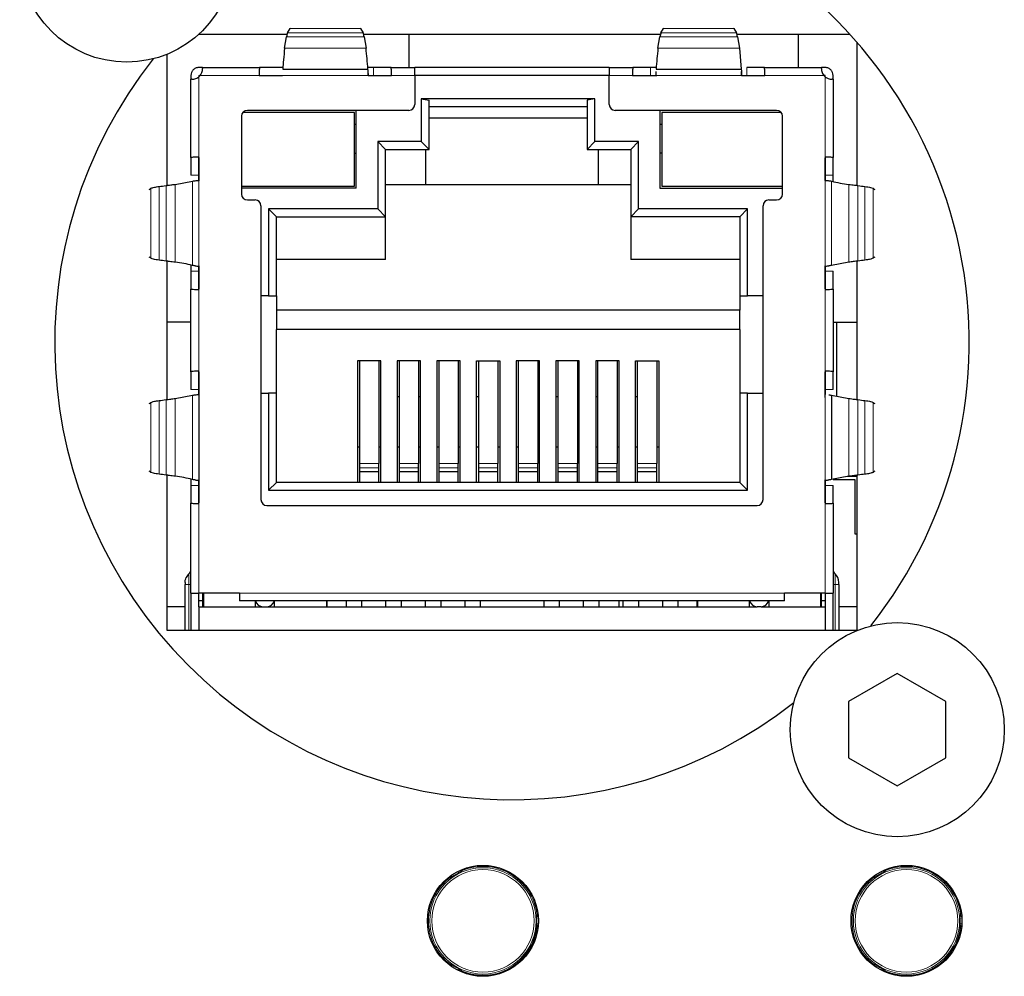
# Model space of a CAD drawing. Header units: millimetres. Extents: x 0 to 1118, y 0 to 864.
# Tile 42 of 117: x 271.61 to 276.67, y 462.13 to 467.04. Entities that reach past the tile are written whole.
import ezdxf

# ---------------------------------------------------------------- set-up
doc = ezdxf.new("R2010")
doc.units = ezdxf.units.MM

msp = doc.modelspace()

# ---------------------------------------------------------------- linework, layer by layer
at = {"color": 7, "linetype": 'Continuous', "lineweight": 25}
for p, q in [((272.9849, 466.9764), (272.9986, 466.9998)), ((272.9986, 466.9998), (273.0009, 467.0013)), ((273.3562, 467.0013), (273.3586, 466.9998)), ((273.3586, 466.9998), (273.3722, 466.9764)), ((274.9036, 466.9764), (274.9173, 466.9998)), ((274.9173, 466.9998), (274.9196, 467.0013)), ((275.2749, 467.0013), (275.2773, 466.9998)), ((275.2773, 466.9998), (275.2909, 466.9764)), ((272.9822, 466.9682), (272.5266, 466.9682)), ((272.9694, 466.8977), (272.9786, 466.9556)), ((274.9009, 466.9682), (273.3749, 466.9682)), ((273.3786, 466.9556), (273.3877, 466.8977)), ((273.6079, 466.9682), (273.6079, 466.7983)), ((274.8881, 466.8977), (274.8973, 466.9556)), ((275.8758, 466.9682), (275.2936, 466.9682)), ((275.2973, 466.9556), (275.3064, 466.8977)), ((275.6079, 466.9682), (275.6079, 466.7983)), ((275.3064, 466.8977), (275.3163, 466.7909)), ((275.9119, 466.1927), (275.9119, 466.9276)), ((272.3639, 466.8663), (272.3639, 466.1927)), ((272.5479, 466.7983), (272.5279, 466.7983)), ((272.5479, 466.7983), (272.5479, 466.7943)), ((272.5479, 466.7983), (272.841, 466.7983)), ((272.9318, 466.7983), (272.841, 466.7983)), ((272.9589, 466.7983), (272.9318, 466.7983)), ((272.9595, 466.7909), (273.3976, 466.7909)), ((273.4254, 466.7983), (273.397, 466.7983)), ((273.5162, 466.7983), (273.4254, 466.7983)), ((273.5162, 466.7983), (273.6379, 466.7983)), ((273.6379, 466.7583), (273.6379, 466.7983)), ((274.6379, 466.7983), (273.6379, 466.7983)), ((274.6379, 466.7983), (274.6379, 466.7583)), ((274.6379, 466.7983), (274.7597, 466.7983)), ((274.8505, 466.7983), (274.7597, 466.7983)), ((274.8788, 466.7983), (274.8505, 466.7983)), ((274.8782, 466.7909), (275.3163, 466.7909)), ((275.4349, 466.7983), (275.3441, 466.7983)), ((275.4349, 466.7983), (275.7279, 466.7983)), ((275.7279, 466.7943), (275.7279, 466.7983)), ((275.7479, 466.7983), (275.7279, 466.7983)), ((272.4879, 466.7583), (272.4879, 466.7383)), ((272.4879, 466.3359), (272.4879, 466.7383)), ((272.4919, 466.7383), (272.4879, 466.7383)), ((272.5279, 466.7583), (272.5279, 466.7514)), ((272.5279, 466.7583), (272.5348, 466.7583)), ((272.8386, 466.7583), (272.9586, 466.7583)), ((272.8386, 466.7583), (272.841, 466.7583)), ((272.8416, 466.7583), (272.841, 466.7583)), ((273.3983, 466.7683), (273.3983, 466.7584)), ((273.3983, 466.7583), (273.5156, 466.7583)), ((273.3986, 466.7583), (273.5186, 466.7583)), ((273.5162, 466.7583), (273.5156, 466.7583)), ((273.6379, 466.7583), (273.6379, 466.6083)), ((274.6379, 466.7583), (273.6379, 466.7583)), ((274.6379, 466.6083), (274.6379, 466.7583)), ((274.7573, 466.7583), (274.8773, 466.7583)), ((274.7573, 466.7583), (274.7597, 466.7583)), ((274.7603, 466.7583), (274.7576, 466.7583)), ((274.7603, 466.7583), (274.7597, 466.7583)), ((274.7603, 466.7583), (274.8825, 466.7583)), ((274.8776, 466.7776), (274.8775, 466.7683)), ((275.317, 466.7683), (275.317, 466.7776)), ((275.3173, 466.7585), (275.317, 466.7683)), ((275.317, 466.7583), (275.4343, 466.7583)), ((275.3173, 466.7583), (275.4373, 466.7583)), ((275.4343, 466.7583), (275.4349, 466.7583)), ((275.7479, 466.7583), (275.741, 466.7583)), ((275.7479, 466.7514), (275.7479, 466.7583)), ((275.7879, 466.7383), (275.7839, 466.7383)), ((275.7879, 466.7383), (275.7879, 466.7583)), ((275.7879, 466.7383), (275.7879, 466.3359)), ((274.5639, 466.6383), (273.6719, 466.6383)), ((273.6719, 466.6383), (273.6719, 466.4183)), ((273.6719, 466.6383), (273.7119, 466.6303)), ((274.5639, 466.6383), (274.5239, 466.6303)), ((274.5639, 466.4183), (274.5639, 466.6383)), ((273.7119, 466.3783), (273.7119, 466.6303)), ((273.7119, 466.5983), (274.5239, 466.5983)), ((274.5239, 466.6303), (274.5239, 466.3783)), ((272.7479, 466.5483), (272.7479, 466.1483)), ((273.3279, 466.5683), (272.7556, 466.5683)), ((273.6079, 466.5783), (272.7779, 466.5783)), ((273.3279, 466.1883), (273.3279, 466.5683)), ((273.3379, 466.1783), (273.3379, 466.5783)), ((274.5239, 466.5383), (273.7119, 466.5383)), ((275.4979, 466.5783), (274.6679, 466.5783)), ((274.8979, 466.5783), (274.8979, 466.1783)), ((275.5203, 466.5683), (274.9079, 466.5683)), ((274.9079, 466.5683), (274.9079, 466.1883)), ((275.5279, 466.1483), (275.5279, 466.5483)), ((273.3279, 466.5083), (273.3379, 466.5083)), ((274.8979, 466.5083), (274.9079, 466.5083)), ((273.6719, 466.4183), (273.4479, 466.4183)), ((273.4479, 466.4183), (273.4479, 466.0723)), ((273.4879, 466.3783), (273.4479, 466.4183)), ((273.6719, 466.4183), (273.7119, 466.3783)), ((274.5639, 466.4183), (274.5239, 466.3783)), ((274.7879, 466.4183), (274.5639, 466.4183)), ((274.7879, 466.4183), (274.7479, 466.3783)), ((274.7879, 466.0723), (274.7879, 466.4183)), ((272.4879, 466.3359), (272.4879, 466.2451)), ((272.5279, 466.2183), (272.5279, 466.3383)), ((272.5279, 466.3359), (272.5279, 466.3353)), ((272.5279, 466.3353), (272.5279, 466.2183)), ((273.3279, 466.3582), (273.3379, 466.3582)), ((273.4879, 466.3783), (273.7119, 466.3783)), ((273.4879, 466.0323), (273.4879, 466.3783)), ((273.6929, 466.3783), (273.6929, 466.1983)), ((274.5239, 466.3783), (274.7479, 466.3783)), ((274.5829, 466.1983), (274.5829, 466.3783)), ((274.7479, 466.3783), (274.7479, 466.0323)), ((274.9079, 466.3582), (274.8979, 466.3582)), ((275.7479, 466.3383), (275.7479, 466.2183)), ((275.7479, 466.3359), (275.7479, 466.3353)), ((275.7479, 466.2181), (275.7479, 466.3353)), ((275.7879, 466.2451), (275.7879, 466.3359)), ((275.7879, 466.2128), (275.7879, 466.2451)), ((272.4071, 466.1983), (272.4956, 466.2146)), ((272.5279, 466.2183), (272.5279, 466.2171)), ((272.7479, 466.1883), (273.3279, 466.1883)), ((273.3379, 466.1783), (272.7479, 466.1783)), ((273.4879, 466.1983), (274.7479, 466.1983)), ((274.8979, 466.1783), (275.5279, 466.1783)), ((274.9079, 466.1883), (275.5279, 466.1883)), ((275.7501, 466.2182), (275.7501, 466.2182)), ((272.7779, 466.1183), (272.8179, 466.1183)), ((272.8479, 466.0883), (272.8479, 464.5783)), ((275.4279, 464.5783), (275.4279, 466.0883)), ((275.4579, 466.1183), (275.4979, 466.1183)), ((273.4479, 466.0723), (272.8869, 466.0723)), ((272.8869, 466.0723), (272.8869, 465.6263)), ((272.9269, 466.0323), (272.8869, 466.0723)), ((272.9269, 465.6263), (272.9269, 466.0323)), ((272.9269, 466.0323), (273.4879, 466.0323)), ((273.4479, 466.0723), (273.4879, 466.0323)), ((273.4879, 465.8123), (273.4879, 466.0323)), ((274.7879, 466.0723), (274.7479, 466.0323)), ((275.3089, 466.0323), (274.7479, 466.0323)), ((274.7479, 466.0323), (274.7479, 465.8123)), ((275.3489, 466.0723), (274.7879, 466.0723)), ((275.3489, 466.0723), (275.3089, 466.0323)), ((275.3089, 466.0323), (275.3089, 465.6263)), ((275.3489, 465.6263), (275.3489, 466.0723)), ((272.3639, 465.8039), (272.3639, 465.0927)), ((272.4879, 465.7838), (272.4879, 465.7515)), ((272.5251, 465.7785), (272.5252, 465.7785)), ((272.5279, 465.7795), (272.5279, 465.7783)), ((272.5279, 465.7785), (272.5279, 465.6613)), ((272.5279, 465.6583), (272.5279, 465.7783)), ((273.4879, 465.8123), (272.9269, 465.8123)), ((275.3089, 465.8123), (274.7479, 465.8123)), ((275.7479, 465.7783), (275.7479, 465.7795)), ((275.7479, 465.7783), (275.7479, 465.6583)), ((275.7479, 465.6613), (275.7479, 465.7783)), ((275.7506, 465.7785), (275.7507, 465.7785)), ((275.8687, 465.7983), (275.7802, 465.782)), ((275.9119, 465.0927), (275.9119, 465.8039)), ((272.4879, 465.7515), (272.4879, 465.6607)), ((275.7879, 465.6607), (275.7879, 465.7515)), ((272.4879, 465.2359), (272.4879, 465.6607)), ((272.5279, 465.6613), (272.5279, 465.6607)), ((272.8869, 465.6263), (272.8479, 465.6263)), ((272.8869, 465.6263), (272.9269, 465.6263)), ((272.9269, 465.6263), (272.9269, 465.5523)), ((275.3089, 465.6263), (275.3489, 465.6263)), ((275.3089, 465.6263), (275.3089, 465.5523)), ((275.4279, 465.6263), (275.3489, 465.6263)), ((275.7479, 465.6613), (275.7479, 465.6607)), ((275.7879, 465.6607), (275.7879, 465.2359)), ((275.3089, 465.5523), (272.9269, 465.5523)), ((272.9269, 465.5523), (272.9269, 465.4523)), ((275.3089, 465.4523), (275.3089, 465.5523)), ((272.4879, 465.4903), (272.3639, 465.4903)), ((275.7879, 465.4903), (275.8079, 465.4903)), ((275.8079, 465.1095), (275.8079, 465.4903)), ((275.8079, 465.4903), (275.9119, 465.4903)), ((275.3089, 465.4523), (272.9269, 465.4523)), ((272.9269, 465.1263), (272.9269, 465.4523)), ((275.3089, 465.4523), (275.3089, 465.1263)), ((273.4639, 465.2923), (273.3439, 465.2923)), ((273.3439, 465.2923), (273.3439, 464.6663)), ((273.3539, 465.2923), (273.3539, 464.7636)), ((273.4539, 465.2923), (273.4539, 464.7636)), ((273.4639, 464.6663), (273.4639, 465.2923)), ((273.6679, 465.2923), (273.5479, 465.2923)), ((273.5479, 465.2923), (273.5479, 464.6663)), ((273.5579, 465.2923), (273.5579, 464.7636)), ((273.6579, 465.2923), (273.6579, 464.7636)), ((273.6679, 464.6663), (273.6679, 465.2923)), ((273.8719, 465.2923), (273.7519, 465.2923)), ((273.7519, 465.2923), (273.7519, 464.6663)), ((273.7619, 465.2923), (273.7619, 464.7636)), ((273.8619, 465.2923), (273.8619, 464.7636)), ((273.8719, 464.6663), (273.8719, 465.2923)), ((273.9559, 465.2923), (274.0759, 465.2923)), ((273.9559, 464.6663), (273.9559, 465.2923)), ((273.9659, 465.2923), (273.9659, 464.7636)), ((274.0659, 465.2923), (274.0659, 464.7636)), ((274.0759, 465.2923), (274.0759, 464.6663)), ((274.2799, 465.2923), (274.1599, 465.2923)), ((274.1599, 465.2923), (274.1599, 464.6663)), ((274.1699, 465.2923), (274.1699, 464.7636)), ((274.2699, 465.2923), (274.2699, 464.7636)), ((274.2799, 464.6663), (274.2799, 465.2923)), ((274.4839, 465.2923), (274.3639, 465.2923)), ((274.3639, 465.2923), (274.3639, 464.6663)), ((274.3739, 465.2923), (274.3739, 464.7636)), ((274.4739, 465.2923), (274.4739, 464.7636)), ((274.4839, 464.6663), (274.4839, 465.2923)), ((274.6879, 465.2923), (274.5679, 465.2923)), ((274.5679, 465.2923), (274.5679, 464.6663)), ((274.5779, 465.2923), (274.5779, 464.7636)), ((274.6779, 465.2923), (274.6779, 464.7636)), ((274.6879, 464.6663), (274.6879, 465.2923)), ((274.7719, 465.2923), (274.8919, 465.2923)), ((274.7719, 464.6663), (274.7719, 465.2923)), ((274.7819, 465.2923), (274.7819, 464.7636)), ((274.8819, 465.2923), (274.8819, 464.7636)), ((274.8919, 465.2923), (274.8919, 464.6663)), ((272.4879, 465.2359), (272.4879, 465.1451)), ((272.5279, 465.1183), (272.5279, 465.2383)), ((272.5279, 465.2359), (272.5279, 465.2353)), ((272.5279, 465.2353), (272.5279, 464.5612)), ((275.7479, 465.2383), (275.7479, 465.1183)), ((275.7479, 465.2359), (275.7479, 465.2353)), ((275.7479, 465.1039), (275.7479, 465.2353)), ((275.7879, 465.1451), (275.7879, 465.2359)), ((272.5279, 465.1183), (272.5279, 465.1171)), ((272.8479, 465.1263), (272.8869, 465.1263)), ((272.8869, 465.1263), (272.8869, 464.6263)), ((272.9269, 465.1263), (272.8869, 465.1263)), ((272.9269, 464.6663), (272.9269, 465.1263)), ((275.3089, 465.1263), (275.3089, 464.6663)), ((275.3489, 465.1263), (275.3089, 465.1263)), ((275.3489, 464.6263), (275.3489, 465.1263)), ((275.3489, 465.1263), (275.4279, 465.1263)), ((272.4071, 465.0983), (272.4956, 465.1146)), ((273.5479, 465.1083), (273.5579, 465.1083)), ((273.6579, 465.1083), (273.6679, 465.1083)), ((273.9559, 465.1083), (273.9659, 465.1083)), ((274.3639, 465.1083), (274.3739, 465.1083)), ((274.5679, 465.1083), (274.5779, 465.1083)), ((274.7719, 465.1083), (274.7819, 465.1083)), ((275.7802, 465.1146), (275.7802, 464.682)), ((275.7802, 465.1146), (275.8687, 465.0983)), ((273.3539, 464.8483), (273.3439, 464.8483)), ((273.4639, 464.8483), (273.4539, 464.8483)), ((273.5579, 464.8483), (273.5479, 464.8483)), ((273.6679, 464.8483), (273.6579, 464.8483)), ((273.7619, 464.8483), (273.7519, 464.8483)), ((273.8719, 464.8483), (273.8619, 464.8483)), ((273.9659, 464.8483), (273.9559, 464.8483)), ((274.0759, 464.8483), (274.0659, 464.8483)), ((274.1699, 464.8483), (274.1599, 464.8483)), ((274.2799, 464.8483), (274.2699, 464.8483)), ((274.3739, 464.8483), (274.3639, 464.8483)), ((274.4839, 464.8483), (274.4739, 464.8483)), ((274.5779, 464.8483), (274.5679, 464.8483)), ((274.6879, 464.8483), (274.6779, 464.8483)), ((274.7819, 464.8483), (274.7719, 464.8483)), ((274.8919, 464.8483), (274.8819, 464.8483)), ((273.3539, 464.7636), (273.3539, 464.742)), ((273.4539, 464.742), (273.4539, 464.7636)), ((273.5579, 464.7636), (273.5579, 464.742)), ((273.6579, 464.742), (273.6579, 464.7636)), ((273.7619, 464.7636), (273.7619, 464.742)), ((273.8619, 464.742), (273.8619, 464.7636)), ((273.9659, 464.7636), (273.9659, 464.742)), ((274.0659, 464.742), (274.0659, 464.7636)), ((274.1699, 464.7636), (274.1699, 464.742)), ((274.2699, 464.742), (274.2699, 464.7636)), ((274.3739, 464.7636), (274.3739, 464.742)), ((274.4739, 464.742), (274.4739, 464.7636)), ((274.5779, 464.7636), (274.5779, 464.742)), ((274.6779, 464.742), (274.6779, 464.7636)), ((274.7819, 464.7636), (274.7819, 464.742)), ((274.8819, 464.742), (274.8819, 464.7636)), ((273.3539, 464.742), (273.3539, 464.7233)), ((273.3539, 464.7233), (273.4539, 464.7233)), ((273.3539, 464.7233), (273.3539, 464.6663)), ((273.4539, 464.7233), (273.4539, 464.742)), ((273.4539, 464.6663), (273.4539, 464.7233)), ((273.5579, 464.742), (273.5579, 464.7233)), ((273.5579, 464.7233), (273.6579, 464.7233)), ((273.5579, 464.7233), (273.5579, 464.6663)), ((273.6579, 464.7233), (273.6579, 464.742)), ((273.6579, 464.6663), (273.6579, 464.7233)), ((273.7619, 464.742), (273.7619, 464.7233)), ((273.7619, 464.7233), (273.8619, 464.7233)), ((273.7619, 464.7233), (273.7619, 464.6663)), ((273.8619, 464.7233), (273.8619, 464.742)), ((273.8619, 464.6663), (273.8619, 464.7233)), ((273.9659, 464.742), (273.9659, 464.7233)), ((273.9659, 464.7233), (274.0659, 464.7233)), ((273.9659, 464.7233), (273.9659, 464.6663)), ((274.0659, 464.7233), (274.0659, 464.742)), ((274.0659, 464.6663), (274.0659, 464.7233)), ((274.1699, 464.742), (274.1699, 464.7233)), ((274.1699, 464.7233), (274.2699, 464.7233)), ((274.1699, 464.7233), (274.1699, 464.6663)), ((274.2699, 464.7233), (274.2699, 464.742)), ((274.2699, 464.6663), (274.2699, 464.7233)), ((274.3739, 464.742), (274.3739, 464.7233)), ((274.3739, 464.7233), (274.4739, 464.7233)), ((274.3739, 464.7233), (274.3739, 464.6663)), ((274.4739, 464.7233), (274.4739, 464.742)), ((274.4739, 464.6663), (274.4739, 464.7233)), ((274.5779, 464.742), (274.5779, 464.7233)), ((274.5779, 464.7233), (274.6779, 464.7233)), ((274.5779, 464.7233), (274.5779, 464.6663)), ((274.6779, 464.7233), (274.6779, 464.742)), ((274.6779, 464.6663), (274.6779, 464.7233)), ((274.7819, 464.742), (274.7819, 464.7233)), ((274.7819, 464.7233), (274.8819, 464.7233)), ((274.7819, 464.7233), (274.7819, 464.6663)), ((274.8819, 464.7233), (274.8819, 464.742)), ((274.8819, 464.6663), (274.8819, 464.7233)), ((272.3639, 464.7039), (272.3639, 463.9082)), ((272.4879, 464.6838), (272.4879, 464.6515)), ((272.5251, 464.6785), (272.5252, 464.6785)), ((272.5279, 464.6795), (272.5279, 464.6783)), ((272.5279, 464.5583), (272.5279, 464.6783)), ((272.8869, 464.6263), (272.9269, 464.6663)), ((275.3089, 464.6663), (272.9269, 464.6663)), ((275.3489, 464.6263), (275.3089, 464.6663)), ((275.7479, 464.6783), (275.7479, 464.6795)), ((275.7479, 464.6783), (275.7479, 464.5583)), ((275.7479, 464.5612), (275.7479, 464.6783)), ((275.7506, 464.6785), (275.7507, 464.6785)), ((275.8687, 464.6983), (275.7802, 464.682)), ((275.9019, 464.6803), (275.7879, 464.6803)), ((275.9019, 464.4003), (275.9019, 464.6803)), ((275.9119, 463.9082), (275.9119, 464.7039)), ((272.4879, 464.6515), (272.4879, 464.5607)), ((272.8869, 464.6263), (275.3489, 464.6263)), ((275.7879, 464.5607), (275.7879, 464.6515)), ((272.4879, 464.0983), (272.4879, 464.5607)), ((272.5279, 464.5607), (272.5279, 464.5613)), ((275.7479, 464.5613), (275.7479, 464.5607)), ((275.7879, 464.5607), (275.7879, 464.0983)), ((272.8779, 464.5483), (275.3979, 464.5483)), ((275.9119, 464.4003), (275.9019, 464.4003)), ((272.4579, 464.1531), (272.4579, 464.1423)), ((272.4579, 463.9082), (272.4579, 464.1423)), ((275.8179, 464.1423), (275.8179, 464.1531)), ((275.8179, 464.1423), (275.8179, 463.9082)), ((272.4879, 464.0983), (272.5279, 464.0983)), ((272.4879, 464.0983), (272.4879, 463.9082)), ((272.7379, 464.0983), (272.5279, 464.0983)), ((272.5279, 464.0283), (272.5279, 464.0983)), ((272.5479, 464.0583), (272.5279, 464.0583)), ((272.5479, 464.0983), (272.5479, 464.0283)), ((272.5518, 464.0983), (272.5518, 464.0283)), ((272.7379, 464.0983), (272.7379, 464.0583)), ((275.5379, 464.0583), (272.7379, 464.0583)), ((272.8179, 464.0583), (272.8179, 464.0283)), ((272.9179, 464.0283), (272.9179, 464.0583)), ((273.184, 464.0583), (273.184, 464.0283)), ((273.1879, 464.0283), (273.1879, 464.0583)), ((273.2851, 464.0583), (273.2851, 464.0283)), ((273.3651, 464.0583), (273.3651, 464.0283)), ((273.4883, 464.0583), (273.4883, 464.0283)), ((273.5683, 464.0583), (273.5683, 464.0283)), ((273.6915, 464.0583), (273.6915, 464.0283)), ((273.7715, 464.0583), (273.7715, 464.0283)), ((273.8947, 464.0583), (273.8947, 464.0283)), ((273.9747, 464.0583), (273.9747, 464.0283)), ((274.3011, 464.0583), (274.3011, 464.0283)), ((274.3811, 464.0583), (274.3811, 464.0283)), ((274.5043, 464.0583), (274.5043, 464.0283)), ((274.5843, 464.0583), (274.5843, 464.0283)), ((274.6879, 464.0283), (274.6879, 464.0583)), ((274.7075, 464.0583), (274.7075, 464.0283)), ((274.7875, 464.0583), (274.7875, 464.0283)), ((274.9107, 464.0583), (274.9107, 464.0283)), ((274.9907, 464.0583), (274.9907, 464.0283)), ((275.0879, 464.0583), (275.0879, 464.0283)), ((275.0918, 464.0583), (275.0918, 464.0283)), ((275.3579, 464.0283), (275.3579, 464.0583)), ((275.4579, 464.0583), (275.4579, 464.0283)), ((275.7479, 464.0983), (275.5379, 464.0983)), ((275.5379, 464.0583), (275.5379, 464.0983)), ((275.724, 464.0983), (275.724, 464.0283)), ((275.7279, 464.0283), (275.7279, 464.0983)), ((275.7479, 464.0583), (275.7279, 464.0583)), ((275.7479, 464.0983), (275.7879, 464.0983)), ((275.7479, 464.0983), (275.7479, 464.0283)), ((275.7879, 463.9082), (275.7879, 464.0983)), ((272.4579, 464.0283), (272.3639, 464.0283)), ((272.5279, 464.0283), (272.5279, 463.9082)), ((272.5279, 464.0283), (272.8579, 464.0283)), ((272.8579, 464.0283), (272.8779, 464.0283)), ((272.8779, 464.0283), (275.3979, 464.0283)), ((275.4179, 464.0283), (275.3979, 464.0283)), ((275.4179, 464.0283), (275.7479, 464.0283)), ((275.7479, 464.0283), (275.7479, 463.9082)), ((275.9119, 464.0283), (275.8179, 464.0283)), ((272.3639, 463.9082), (275.9119, 463.9082)), ((276.1179, 463.685), (275.8679, 463.5406)), ((276.3679, 463.5406), (276.1179, 463.685)), ((275.8679, 463.5406), (275.8679, 463.252)), ((276.3679, 463.252), (276.3679, 463.5406)), ((275.8679, 463.252), (276.1179, 463.1076)), ((276.1179, 463.1076), (276.3679, 463.252))]:
    msp.add_line(p, q, dxfattribs=at)
at = {"color": 7, "linetype": 'Continuous', "lineweight": 18}
for p, q in [((272.9986, 466.9998), (273.3586, 466.9998)), ((274.9173, 466.9998), (275.2773, 466.9998)), ((272.9786, 466.9556), (273.3786, 466.9556)), ((273.3722, 466.9764), (272.9849, 466.9764)), ((274.8973, 466.9556), (275.2973, 466.9556)), ((275.2909, 466.9764), (274.9036, 466.9764)), ((273.3877, 466.8977), (272.9694, 466.8977)), ((275.3064, 466.8977), (274.8881, 466.8977)), ((273.4254, 466.7983), (273.4254, 466.7583)), ((274.8505, 466.7583), (274.8505, 466.7983)), ((275.3441, 466.7983), (275.3441, 466.7583)), ((272.5279, 466.7514), (272.5279, 466.3383)), ((272.8386, 466.7583), (272.5348, 466.7583)), ((273.3986, 466.7582), (272.9586, 466.7582)), ((273.6379, 466.7583), (273.5186, 466.7583)), ((274.7573, 466.7583), (274.6379, 466.7583)), ((275.3173, 466.7582), (274.8773, 466.7582)), ((275.741, 466.7583), (275.4373, 466.7583)), ((275.7479, 466.3383), (275.7479, 466.7514)), ((272.4879, 466.2451), (272.5279, 466.2451)), ((275.7479, 466.2451), (275.7879, 466.2451)), ((272.2827, 465.8183), (272.2827, 466.1783)), ((272.3244, 466.1875), (272.3244, 465.8091)), ((272.36, 465.8045), (272.36, 466.1922)), ((272.4071, 466.1983), (272.4071, 465.7983)), ((272.4956, 465.782), (272.4956, 466.2146)), ((272.5279, 466.2183), (272.5279, 465.7783)), ((275.7479, 465.7783), (275.7479, 466.2183)), ((275.7802, 466.2146), (275.7802, 465.782)), ((275.8687, 465.7983), (275.8687, 466.1983)), ((275.9158, 466.1922), (275.9158, 465.8045)), ((275.9514, 465.8091), (275.9514, 466.1875)), ((275.9932, 466.1783), (275.9932, 465.8183)), ((272.5279, 465.7515), (272.4879, 465.7515)), ((275.7879, 465.7515), (275.7479, 465.7515)), ((272.5279, 465.6583), (272.5279, 465.2383)), ((275.7479, 465.2383), (275.7479, 465.6583)), ((272.4879, 465.1451), (272.5279, 465.1451)), ((272.5279, 465.1183), (272.5279, 464.6783)), ((275.7479, 465.1451), (275.7879, 465.1451)), ((275.7479, 464.6783), (275.7479, 465.1183)), ((272.2827, 464.7183), (272.2827, 465.0783)), ((272.3244, 465.0875), (272.3244, 464.7091)), ((272.36, 464.7045), (272.36, 465.0922)), ((272.4071, 465.0983), (272.4071, 464.6983)), ((272.4956, 464.682), (272.4956, 465.1146)), ((275.8687, 464.6983), (275.8687, 465.0983)), ((275.9158, 465.0922), (275.9158, 464.7045)), ((275.9514, 464.7091), (275.9514, 465.0875)), ((275.9932, 465.0783), (275.9932, 464.7183)), ((273.3539, 464.7636), (273.4539, 464.7636)), ((273.5579, 464.7636), (273.6579, 464.7636)), ((273.7619, 464.7636), (273.8619, 464.7636)), ((273.9659, 464.7636), (274.0659, 464.7636)), ((274.1699, 464.7636), (274.2699, 464.7636)), ((274.3739, 464.7636), (274.4739, 464.7636)), ((274.5779, 464.7636), (274.6779, 464.7636)), ((274.7819, 464.7636), (274.8819, 464.7636)), ((273.4539, 464.742), (273.3539, 464.742)), ((273.6579, 464.742), (273.5579, 464.742)), ((273.8619, 464.742), (273.7619, 464.742)), ((274.0659, 464.742), (273.9659, 464.742)), ((274.2699, 464.742), (274.1699, 464.742)), ((274.4739, 464.742), (274.3739, 464.742)), ((274.6779, 464.742), (274.5779, 464.742)), ((274.8819, 464.742), (274.7819, 464.742)), ((275.857, 464.6973), (275.9119, 464.6973)), ((272.5279, 464.6515), (272.4879, 464.6515)), ((275.7879, 464.6515), (275.7479, 464.6515)), ((272.5279, 464.5583), (272.5279, 464.0983)), ((275.7479, 464.0983), (275.7479, 464.5583)), ((272.4879, 464.1423), (272.4779, 464.1423)), ((272.4779, 464.1423), (272.4779, 463.9082)), ((275.7979, 464.1423), (275.7879, 464.1423)), ((275.7979, 463.9082), (275.7979, 464.1423)), ((272.7379, 464.0983), (275.5379, 464.0983)), ((273.8167, 462.6414), (273.8199, 462.6372)), ((273.8284, 462.6461), (273.8275, 462.6491)), ((273.8345, 462.6538), (273.837, 462.6452)), ((273.8644, 462.6611), (273.8583, 462.6675)), ((273.8658, 462.6712), (273.868, 462.669)), ((273.8799, 462.6719), (273.8779, 462.6767)), ((275.9933, 462.6414), (275.9965, 462.6372)), ((276.005, 462.6461), (276.0041, 462.6491)), ((276.0111, 462.6538), (276.0136, 462.6452)), ((276.041, 462.6611), (276.0349, 462.6675)), ((276.0424, 462.6712), (276.0446, 462.669)), ((276.0565, 462.6719), (276.0545, 462.6767)), ((274.2664, 462.4488), (274.2715, 462.4494)), ((274.2698, 462.437), (274.2729, 462.4362)), ((276.443, 462.4488), (276.4481, 462.4494)), ((276.4464, 462.437), (276.4495, 462.4362)), ((274.2734, 462.4279), (274.2647, 462.4299)), ((274.2647, 462.3983), (274.2734, 462.4003)), ((274.2729, 462.392), (274.2698, 462.3913)), ((276.45, 462.4279), (276.4413, 462.4299)), ((276.4413, 462.3983), (276.45, 462.4003)), ((276.4495, 462.392), (276.4464, 462.3913)), ((274.2664, 462.3794), (274.2715, 462.3788)), ((276.443, 462.3794), (276.4481, 462.3788)), ((273.8167, 462.1869), (273.8199, 462.191)), ((273.8275, 462.1791), (273.8284, 462.1821)), ((273.837, 462.183), (273.8345, 462.1745)), ((275.9933, 462.1869), (275.9965, 462.191)), ((276.0041, 462.1791), (276.005, 462.1821)), ((276.0136, 462.183), (276.0111, 462.1745)), ((273.8583, 462.1607), (273.8644, 462.1671)), ((273.868, 462.1592), (273.8658, 462.157)), ((273.8779, 462.1515), (273.8799, 462.1563)), ((276.0349, 462.1607), (276.041, 462.1671)), ((276.0446, 462.1592), (276.0424, 462.157)), ((276.0545, 462.1515), (276.0565, 462.1563))]:
    msp.add_line(p, q, dxfattribs=at)
at = {"color": 7, "linetype": 'Continuous', "lineweight": 25, "flags": 128}
for points in [[(272.2735, 466.1722), (272.2761, 466.1739), (272.2827, 466.1783)], [(275.9932, 466.1783), (275.9998, 466.1739), (276.0023, 466.1722)], [(272.2827, 465.8183), (272.2761, 465.8227), (272.2735, 465.8244)], [(276.0023, 465.8244), (275.9998, 465.8227), (275.9932, 465.8183)], [(272.2735, 465.0722), (272.2761, 465.0739), (272.2827, 465.0783)], [(275.9932, 465.0783), (275.9998, 465.0739), (276.0023, 465.0722)], [(272.2827, 464.7183), (272.2761, 464.7227), (272.2735, 464.7244)], [(276.0023, 464.7244), (275.9998, 464.7227), (275.9932, 464.7183)]]:
    msp.add_lwpolyline(points, dxfattribs=at)
at = {"color": 7, "linetype": 'Continuous', "lineweight": 18, "flags": 128}
for points in [[(272.4779, 464.1978), (272.4779, 464.1936), (272.4779, 464.1816), (272.4779, 464.1636), (272.4779, 464.1423)], [(275.7979, 464.1423), (275.7979, 464.1636), (275.7979, 464.1816), (275.7979, 464.1936), (275.7979, 464.1978)], [(272.4779, 464.1423), (272.4734, 464.1423), (272.4695, 464.1423), (272.466, 464.1423), (272.4631, 464.1423), (272.4609, 464.1423), (272.4592, 464.1423), (272.4582, 464.1423), (272.4579, 464.1423)], [(275.8179, 464.1423), (275.8176, 464.1423), (275.8166, 464.1423), (275.815, 464.1423), (275.8127, 464.1423), (275.8098, 464.1423), (275.8064, 464.1423), (275.8024, 464.1423), (275.7979, 464.1423)]]:
    msp.add_lwpolyline(points, dxfattribs=at)
at = {"color": 7, "linetype": 'Continuous', "lineweight": 25}
for centre, radius in [((272.1579, 467.3763), 0.55), ((276.1179, 463.3963), 0.55), ((273.9887, 462.4141), 0.285), ((276.1653, 462.4141), 0.285)]:
    msp.add_circle(centre, radius, dxfattribs=at)
at = {"color": 7, "linetype": 'Continuous', "lineweight": 18}
for centre, radius in [((273.9887, 462.4141), 0.2732), ((276.1653, 462.4141), 0.2732), ((273.9887, 462.4141), 0.2632), ((276.1653, 462.4141), 0.2632)]:
    msp.add_circle(centre, radius, dxfattribs=at)
at = {"color": 7, "linetype": 'Continuous', "lineweight": 25}
for centre, radius, start, end in [((274.1379, 465.3863), 2.35, 321.6789, 62.0899), ((273.2217, 466.8924), 0.2512, 160.4688, 165.4219), ((273.1355, 466.8924), 0.2512, 14.5781, 19.5312), ((275.1404, 466.8924), 0.2512, 160.4688, 165.4219), ((275.0542, 466.8924), 0.2512, 14.5781, 19.5312), ((270.4144, 466.5696), 2.9914, 4.2414, 6.2962), ((277.8622, 466.5696), 2.9921, 173.704, 175.7583), ((274.1379, 465.3863), 2.35, 141.6789, 308.0324), ((272.4919, 466.7943), 0.056, 310.0042, 319.9783), ((275.7839, 466.7943), 0.056, 220.0227, 229.9965), ((273.6079, 466.6083), 0.03, 270, 0), ((274.6679, 466.6083), 0.03, 180, 270), ((272.7779, 466.5483), 0.03, 90, 180), ((275.4979, 466.5483), 0.03, 0, 90), ((272.0849, 468.1456), 1.9727, 276.9739, 278.0168), ((275.9781, 467.0392), 0.848, 256.5086, 262.5933), ((276.191, 468.1456), 1.9727, 261.9832, 263.0261), ((272.7779, 466.1483), 0.03, 180, 270), ((275.4979, 466.1483), 0.03, 270, 0), ((272.8179, 466.0883), 0.03, 0, 90), ((275.4579, 466.0883), 0.03, 90, 180), ((272.0849, 463.851), 1.9727, 81.9832, 83.0261), ((272.2978, 464.9574), 0.848, 76.5087, 82.5933), ((276.191, 463.851), 1.9727, 96.9739, 98.0168), ((272.0849, 467.0456), 1.9727, 276.9739, 278.0168), ((276.191, 467.0456), 1.9727, 261.9832, 263.0261), ((272.0849, 462.751), 1.9727, 81.9832, 83.0261), ((272.2978, 463.8574), 0.848, 76.5087, 82.5933), ((276.191, 462.751), 1.9727, 96.9739, 98.0168), ((272.8779, 464.5783), 0.03, 180, 270), ((275.3979, 464.5783), 0.03, 270, 0), ((272.4579, 464.2202), 0.03, 311.8069, 359.9987), ((275.8179, 464.2202), 0.03, 180.0001, 228.1925), ((275.7579, 464.1531), 0.06, 359.9996, 48.1883), ((272.8579, 464.0683), 0.04, 194.4775, 270), ((272.8779, 464.0683), 0.04, 270, 345.5225), ((275.3979, 464.0683), 0.04, 194.4775, 270), ((275.4179, 464.0683), 0.04, 270, 345.5225), ((273.9887, 462.4141), 0.2798, 247.117, 352.883), ((276.1653, 462.4141), 0.2798, 247.117, 352.883)]:
    msp.add_arc(centre, radius, start, end, dxfattribs=at)
at = {"color": 7, "linetype": 'Continuous', "lineweight": 18}
for centre, radius, start, end in [((273.9887, 462.4141), 0.2798, 7.117, 112.883), ((276.1653, 462.4141), 0.2798, 7.117, 112.883), ((273.9887, 462.4141), 0.2798, 127.117, 232.883), ((273.8138, 462.6452), 0.01, 307.1299, 7.3702), ((273.4957, 461.7399), 0.9541, 69.8274, 70.135), ((273.8187, 462.6435), 0.01, 306.5519, 14.9893), ((273.8389, 462.6465), 0.00229, 212.0946, 250.8518), ((273.8624, 462.66), 0.00229, 349.1482, 27.9054), ((273.875, 462.676), 0.01, 225.0107, 293.4481), ((273.876, 462.6811), 0.01, 232.6298, 292.8701), ((274.8228, 462.5034), 0.9578, 169.8656, 170.172), ((276.1653, 462.4141), 0.2798, 127.117, 232.883), ((275.9904, 462.6452), 0.01, 307.1299, 7.3702), ((275.6723, 461.7399), 0.9541, 69.8274, 70.135), ((275.9953, 462.6435), 0.01, 306.5519, 14.9893), ((276.0155, 462.6465), 0.00229, 212.0946, 250.8518), ((276.039, 462.66), 0.00229, 349.1482, 27.9054), ((276.0516, 462.676), 0.01, 225.0107, 293.4481), ((276.0526, 462.6811), 0.01, 232.6298, 292.8701), ((276.9994, 462.5034), 0.9578, 169.8656, 170.172), ((274.2724, 462.4466), 0.01, 186.5519, 254.9893), ((274.2763, 462.45), 0.01, 187.1299, 247.3702), ((276.449, 462.4466), 0.01, 186.5519, 254.9893), ((276.4529, 462.45), 0.01, 187.1299, 247.3702), ((274.2724, 462.3816), 0.01, 105.0107, 173.4481), ((274.2648, 462.4277), 0.00229, 92.0946, 130.8518), ((274.2648, 462.4006), 0.00229, 229.1482, 267.9054), ((274.2763, 462.3782), 0.01, 112.6298, 172.8701), ((276.449, 462.3816), 0.01, 105.0107, 173.4481), ((276.4414, 462.4277), 0.00229, 92.0946, 130.8518), ((276.4414, 462.4006), 0.00229, 229.1482, 267.9054), ((276.4529, 462.3782), 0.01, 112.6298, 172.8701), ((273.649, 461.6471), 0.9578, 49.8656, 50.172), ((275.8256, 461.6471), 0.9578, 49.8656, 50.172), ((273.8138, 462.183), 0.01, 352.6298, 52.8701), ((273.8187, 462.1847), 0.01, 345.0107, 53.4481), ((273.8389, 462.1818), 0.00229, 109.1482, 147.9054), ((275.9904, 462.183), 0.01, 352.6298, 52.8701), ((275.9953, 462.1847), 0.01, 345.0107, 53.4481), ((276.0155, 462.1818), 0.00229, 109.1482, 147.9054), ((273.8624, 462.1682), 0.00229, 332.0946, 10.8518), ((273.875, 462.1522), 0.01, 66.5519, 134.9893), ((273.876, 462.1471), 0.01, 67.1299, 127.3702), ((274.8191, 462.3242), 0.9541, 189.8274, 190.135), ((276.039, 462.1682), 0.00229, 332.0946, 10.8518), ((276.0516, 462.1522), 0.01, 66.5519, 134.9893), ((276.0526, 462.1471), 0.01, 67.1299, 127.3702), ((276.9957, 462.3242), 0.9541, 189.8274, 190.135)]:
    msp.add_arc(centre, radius, start, end, dxfattribs=at)
for centre, major_axis, start_param, end_param in [((273.989, 462.4137), (-0.1385, 0.2399), 6.225992, 6.340379), ((276.1656, 462.4137), (-0.1385, 0.2399), 6.225992, 6.340379), ((273.9882, 462.4141), (0.277, 0), 6.225992, 6.340379), ((276.1648, 462.4141), (0.277, 0), 6.225992, 6.340379), ((273.989, 462.4146), (0.1385, 0.2399), 3.084399, 3.198786), ((276.1656, 462.4146), (0.1385, 0.2399), 3.084399, 3.198786)]:
    msp.add_ellipse(centre, major_axis=major_axis, ratio=0.999578, start_param=start_param, end_param=end_param, dxfattribs=at)
at = {"color": 7, "linetype": 'Continuous', "lineweight": 25}
for points, knots in [([(272.9694, 466.8977), (272.9673, 466.8778), (272.9635, 466.8421), (272.9608, 466.8065), (272.9595, 466.7909)], [0, 0, 0, 0, 0.56, 1, 1, 1, 1]), ([(272.5279, 466.7983), (272.5251, 466.7982), (272.5194, 466.7978), (272.5114, 466.7951), (272.5042, 466.7909), (272.4963, 466.7837), (272.4891, 466.7727), (272.4883, 466.7632), (272.4879, 466.7583)], [0, 0, 0, 0, 0.110445, 0.221594, 0.342024, 0.478577, 0.726801, 1, 1, 1, 1]), ([(272.5348, 466.7583), (272.5373, 466.7618), (272.5422, 466.7684), (272.5461, 466.7791), (272.5478, 466.7884), (272.5479, 466.7923), (272.5479, 466.7943)], [0, 0, 0, 0, 0.2685256, 0.5141576, 0.7558841, 1, 1, 1, 1]), ([(272.841, 466.7983), (272.8407, 466.7977), (272.84, 466.7965), (272.8392, 466.7873), (272.8388, 466.7762), (272.8386, 466.7662), (272.8386, 466.7609), (272.8386, 466.7583)], [0, 0, 0, 0, 0.250104, 0.499928, 0.749494, 0.873375, 1, 1, 1, 1]), ([(273.5186, 466.7583), (273.5185, 466.7635), (273.5185, 466.774), (273.5179, 466.7873), (273.5172, 466.7947), (273.5166, 466.7979), (273.5163, 466.7982), (273.5162, 466.7983)], [0, 0, 0, 0, 0.249242, 0.498783, 0.748583, 0.872915, 1, 1, 1, 1]), ([(274.7597, 466.7983), (274.7594, 466.7977), (274.7587, 466.7965), (274.7579, 466.7873), (274.7575, 466.7762), (274.7573, 466.7662), (274.7573, 466.7609), (274.7573, 466.7583)], [0, 0, 0, 0, 0.250097, 0.499914, 0.749473, 0.873365, 1, 1, 1, 1]), ([(275.4373, 466.7583), (275.4372, 466.7635), (275.4372, 466.774), (275.4366, 466.7873), (275.4359, 466.7947), (275.4353, 466.7979), (275.435, 466.7982), (275.4349, 466.7983)], [0, 0, 0, 0, 0.249219, 0.498768, 0.748575, 0.872911, 1, 1, 1, 1]), ([(275.7279, 466.7943), (275.728, 466.7923), (275.728, 466.7882), (275.7298, 466.7788), (275.7338, 466.7682), (275.7385, 466.7617), (275.741, 466.7583)], [0, 0, 0, 0, 0.249293, 0.496539, 0.736906, 1, 1, 1, 1]), ([(275.7879, 466.7583), (275.7875, 466.7632), (275.7867, 466.7726), (275.7796, 466.7836), (275.7717, 466.7909), (275.7645, 466.7952), (275.7564, 466.7978), (275.7508, 466.7982), (275.7479, 466.7983)], [0, 0, 0, 0, 0.271649, 0.521176, 0.657151, 0.777326, 0.888713, 1, 1, 1, 1]), ([(272.4919, 466.7383), (272.4939, 466.7384), (272.498, 466.7384), (272.5074, 466.7402), (272.518, 466.7442), (272.5245, 466.7489), (272.5279, 466.7514)], [0, 0, 0, 0, 0.249335, 0.496591, 0.736952, 1, 1, 1, 1]), ([(274.8776, 466.7776), (274.8775, 466.7762), (274.8775, 466.7734), (274.8774, 466.7696), (274.8773, 466.7646), (274.8773, 466.761), (274.8773, 466.7582)], [0, 0, 0, 0, 0.2374935, 0.4749869, 0.5935288, 1, 1, 1, 1]), ([(274.8775, 466.7683), (274.8775, 466.7681), (274.8775, 466.7678), (274.8775, 466.7675), (274.8775, 466.7674), (274.8775, 466.7674), (274.8775, 466.7659), (274.8776, 466.7646), (274.8775, 466.7621), (274.8775, 466.7611), (274.8774, 466.7602), (274.8774, 466.7596), (274.8774, 466.7591), (274.8773, 466.7587), (274.8773, 466.7585), (274.8773, 466.7584), (274.8773, 466.7584), (274.8773, 466.7584), (274.8773, 466.7584), (274.8773, 466.7584), (274.8773, 466.7584), (274.8773, 466.7584), (274.8773, 466.7584), (274.8773, 466.7584), (274.8773, 466.7585), (274.8773, 466.7587), (274.8774, 466.7588), (274.8774, 466.7588), (274.8774, 466.7588), (274.8774, 466.7588), (274.8774, 466.7588), (274.8774, 466.7588), (274.8775, 466.7588), (274.8775, 466.7588), (274.8775, 466.7587), (274.8775, 466.7586), (274.8776, 466.7585), (274.8776, 466.7584), (274.8776, 466.7584), (274.8776, 466.7584), (274.8776, 466.7584), (274.8776, 466.7584)], [0, 0, 0, 0, 0.061308, 0.078249, 0.083307, 0.086093, 0.090201, 0.509127, 0.574008, 0.688505, 0.728997, 0.805354, 0.873619, 0.911077, 0.930371, 0.940123, 0.945023, 0.947479, 0.948709, 0.948972, 0.949216, 0.949472, 0.949767, 0.950531, 0.958206, 0.966958, 0.970821, 0.97235, 0.972996, 0.973573, 0.974093, 0.974592, 0.975122, 0.975718, 0.978909, 0.987813, 0.995964, 0.998562, 0.999404, 0.999726, 1, 1, 1, 1]), ([(275.7479, 466.7514), (275.7514, 466.7489), (275.758, 466.744), (275.7687, 466.7401), (275.778, 466.7384), (275.7819, 466.7383), (275.7839, 466.7383)], [0, 0, 0, 0, 0.268522, 0.514179, 0.755882, 1, 1, 1, 1]), ([(272.5279, 466.3383), (272.5227, 466.3383), (272.5122, 466.3382), (272.4989, 466.3376), (272.4916, 466.337), (272.4883, 466.3364), (272.4881, 466.3361), (272.4879, 466.3359)], [0, 0, 0, 0, 0.249279, 0.498809, 0.748597, 0.872925, 1, 1, 1, 1]), ([(275.7879, 466.3359), (275.7873, 466.3362), (275.7861, 466.3368), (275.7769, 466.3377), (275.7658, 466.3381), (275.7558, 466.3383), (275.7506, 466.3383), (275.7479, 466.3383)], [0, 0, 0, 0, 0.250093, 0.499905, 0.749461, 0.873373, 1, 1, 1, 1]), ([(272.2827, 466.1783), (272.2873, 466.1803), (272.2957, 466.1837), (272.3156, 466.1863), (272.3244, 466.1875)], [0, 0, 0, 0, 0.559277, 1, 1, 1, 1]), ([(272.36, 466.1922), (272.3675, 466.1932), (272.3809, 466.195), (272.3991, 466.1973), (272.4071, 466.1983)], [0, 0, 0, 0, 0.560915, 1, 1, 1, 1]), ([(272.5089, 466.2171), (272.5123, 466.2173), (272.5183, 466.2178), (272.525, 466.2181), (272.5279, 466.2183)], [0, 0, 0, 0, 0.564154, 1, 1, 1, 1]), ([(275.7479, 466.2184), (275.7479, 466.2182), (275.7479, 466.2178), (275.7479, 466.2174), (275.7479, 466.2171), (275.7479, 466.2171), (275.7479, 466.2171)], [0, 0, 0, 0, 0.31384, 0.5735, 0.794201, 1, 1, 1, 1]), ([(275.7479, 466.2183), (275.7517, 466.2181), (275.7584, 466.2177), (275.7643, 466.2173), (275.767, 466.2171)], [0, 0, 0, 0, 0.553241, 1, 1, 1, 1]), ([(275.8687, 466.1983), (275.8788, 466.197), (275.8968, 466.1947), (275.91, 466.193), (275.9158, 466.1922)], [0, 0, 0, 0, 0.558983, 1, 1, 1, 1]), ([(275.9514, 466.1875), (275.9624, 466.186), (275.9819, 466.1834), (275.9897, 466.1799), (275.9932, 466.1783)], [0, 0, 0, 0, 0.560756, 1, 1, 1, 1]), ([(272.3244, 465.8091), (272.3135, 465.8106), (272.294, 465.8132), (272.2861, 465.8167), (272.2827, 465.8183)], [0, 0, 0, 0, 0.560756, 1, 1, 1, 1]), ([(272.4071, 465.7983), (272.397, 465.7996), (272.379, 465.8019), (272.3658, 465.8037), (272.36, 465.8045)], [0, 0, 0, 0, 0.558983, 1, 1, 1, 1]), ([(272.5089, 465.7795), (272.5121, 465.7793), (272.5181, 465.7789), (272.5248, 465.7785), (272.5279, 465.7783)], [0, 0, 0, 0, 0.534857, 1, 1, 1, 1]), ([(275.7479, 465.7783), (275.7519, 465.7785), (275.7586, 465.7789), (275.7645, 465.7794), (275.767, 465.7795)], [0, 0, 0, 0, 0.583648, 1, 1, 1, 1]), ([(275.9158, 465.8045), (275.9083, 465.8035), (275.8949, 465.8017), (275.8767, 465.7993), (275.8687, 465.7983)], [0, 0, 0, 0, 0.560915, 1, 1, 1, 1]), ([(275.9932, 465.8183), (275.9885, 465.8164), (275.9802, 465.8129), (275.9602, 465.8103), (275.9514, 465.8091)], [0, 0, 0, 0, 0.559277, 1, 1, 1, 1]), ([(272.4879, 465.6607), (272.4885, 465.6604), (272.4897, 465.6598), (272.499, 465.659), (272.51, 465.6585), (272.52, 465.6583), (272.5253, 465.6583), (272.5279, 465.6583)], [0, 0, 0, 0, 0.250094, 0.499908, 0.749465, 0.873374, 1, 1, 1, 1]), ([(275.7479, 465.6583), (275.7531, 465.6583), (275.7636, 465.6584), (275.777, 465.659), (275.7843, 465.6596), (275.7875, 465.6602), (275.7878, 465.6606), (275.7879, 465.6607)], [0, 0, 0, 0, 0.249278, 0.498809, 0.748597, 0.872925, 1, 1, 1, 1]), ([(272.5279, 465.2383), (272.5227, 465.2383), (272.5122, 465.2382), (272.4989, 465.2376), (272.4916, 465.237), (272.4883, 465.2364), (272.4881, 465.2361), (272.4879, 465.2359)], [0, 0, 0, 0, 0.249278, 0.498809, 0.748597, 0.872925, 1, 1, 1, 1]), ([(275.7879, 465.2359), (275.7873, 465.2362), (275.7861, 465.2368), (275.7769, 465.2377), (275.7658, 465.2381), (275.7558, 465.2383), (275.7506, 465.2383), (275.7479, 465.2383)], [0, 0, 0, 0, 0.250094, 0.499908, 0.749465, 0.873374, 1, 1, 1, 1]), ([(272.5089, 465.1171), (272.5123, 465.1173), (272.5183, 465.1178), (272.525, 465.1181), (272.5279, 465.1183)], [0, 0, 0, 0, 0.564162, 1, 1, 1, 1]), ([(272.2827, 465.0783), (272.2873, 465.0803), (272.2957, 465.0837), (272.3156, 465.0863), (272.3244, 465.0875)], [0, 0, 0, 0, 0.559277, 1, 1, 1, 1]), ([(272.36, 465.0922), (272.3675, 465.0932), (272.3809, 465.095), (272.3991, 465.0973), (272.4071, 465.0983)], [0, 0, 0, 0, 0.560915, 1, 1, 1, 1]), ([(275.8687, 465.0983), (275.8788, 465.097), (275.8968, 465.0947), (275.91, 465.093), (275.9158, 465.0922)], [0, 0, 0, 0, 0.558983, 1, 1, 1, 1]), ([(275.9514, 465.0875), (275.9624, 465.086), (275.9819, 465.0834), (275.9897, 465.0799), (275.9932, 465.0783)], [0, 0, 0, 0, 0.560756, 1, 1, 1, 1]), ([(272.3244, 464.7091), (272.3135, 464.7106), (272.294, 464.7132), (272.2861, 464.7167), (272.2827, 464.7183)], [0, 0, 0, 0, 0.560756, 1, 1, 1, 1]), ([(275.9932, 464.7183), (275.9885, 464.7164), (275.9802, 464.7129), (275.9602, 464.7103), (275.9514, 464.7091)], [0, 0, 0, 0, 0.559277, 1, 1, 1, 1]), ([(272.4071, 464.6983), (272.397, 464.6996), (272.379, 464.7019), (272.3658, 464.7037), (272.36, 464.7045)], [0, 0, 0, 0, 0.558983, 1, 1, 1, 1]), ([(272.5089, 464.6795), (272.5121, 464.6793), (272.5181, 464.6789), (272.5248, 464.6785), (272.5279, 464.6783)], [0, 0, 0, 0, 0.53485, 1, 1, 1, 1]), ([(275.7479, 464.6783), (275.7519, 464.6785), (275.7586, 464.6789), (275.7645, 464.6794), (275.767, 464.6795)], [0, 0, 0, 0, 0.583643, 1, 1, 1, 1]), ([(275.9158, 464.7045), (275.9083, 464.7035), (275.8949, 464.7017), (275.8767, 464.6993), (275.8687, 464.6983)], [0, 0, 0, 0, 0.560915, 1, 1, 1, 1]), ([(272.4879, 464.5607), (272.4885, 464.5604), (272.4897, 464.5598), (272.499, 464.559), (272.51, 464.5585), (272.52, 464.5583), (272.5253, 464.5583), (272.5279, 464.5583)], [0, 0, 0, 0, 0.250093, 0.499905, 0.749461, 0.873373, 1, 1, 1, 1]), ([(275.7479, 464.5583), (275.7531, 464.5583), (275.7636, 464.5584), (275.777, 464.559), (275.7843, 464.5596), (275.7875, 464.5602), (275.7878, 464.5606), (275.7879, 464.5607)], [0, 0, 0, 0, 0.249279, 0.498809, 0.748597, 0.872925, 1, 1, 1, 1]), ([(272.4579, 464.1528), (272.4581, 464.157), (272.4585, 464.1656), (272.4616, 464.1736), (272.4631, 464.1776)], [0, 0, 0, 0, 0.494301, 1, 1, 1, 1]), ([(272.4781, 464.198), (272.4751, 464.1951), (272.469, 464.189), (272.4651, 464.1814), (272.4631, 464.1776)], [0, 0, 0, 0, 0.494301, 1, 1, 1, 1])]:
    msp.add_open_spline(points, degree=3, knots=knots, dxfattribs=at)
for points in [[(273.3983, 466.7776), (273.3982, 466.7804), (273.3979, 466.786), (273.3977, 466.7892), (273.3976, 466.7909)], [(275.3163, 466.7909), (275.3164, 466.7892), (275.3166, 466.786), (275.3169, 466.7804), (275.317, 466.7776)], [(273.3986, 466.7582), (273.3985, 466.7617), (273.3984, 466.7686), (273.3983, 466.7746), (273.3983, 466.7776)], [(275.317, 466.7776), (275.317, 466.7746), (275.3171, 466.7686), (275.3172, 466.7617), (275.3173, 466.7582)], [(272.4956, 466.2146), (272.4973, 466.215), (272.5007, 466.2159), (272.5062, 466.2167), (272.5089, 466.2171)], [(275.767, 466.2171), (275.7697, 466.2167), (275.7751, 466.2159), (275.7785, 466.215), (275.7802, 466.2146)], [(272.5089, 465.7795), (272.5062, 465.7799), (272.5007, 465.7808), (272.4973, 465.7816), (272.4956, 465.782)], [(275.7802, 465.782), (275.7785, 465.7816), (275.7751, 465.7808), (275.7697, 465.7799), (275.767, 465.7795)], [(272.4956, 465.1146), (272.4973, 465.115), (272.5007, 465.1159), (272.5062, 465.1167), (272.5089, 465.1171)], [(275.767, 465.1171), (275.7697, 465.1167), (275.7751, 465.1159), (275.7785, 465.115), (275.7802, 465.1146)], [(272.5089, 464.6795), (272.5062, 464.6799), (272.5007, 464.6808), (272.4973, 464.6816), (272.4956, 464.682)], [(275.7802, 464.682), (275.7785, 464.6816), (275.7751, 464.6808), (275.7697, 464.6799), (275.767, 464.6795)]]:
    msp.add_open_spline(points, degree=3, dxfattribs=at)
at = {"color": 7, "linetype": 'Continuous', "lineweight": 18}
for points, knots in [([(273.8382, 462.6443), (273.8371, 462.6436), (273.8349, 462.6422), (273.8318, 462.64), (273.8287, 462.6379), (273.8255, 462.6359), (273.8248, 462.6355), (273.8247, 462.6355), (273.8247, 462.6355)], [0, 0, 0, 0, 0.106203, 0.213089, 0.349307, 0.572631, 0.997278, 1, 1, 1, 1]), ([(273.8646, 462.6596), (273.8587, 462.6565), (273.8497, 462.6517), (273.8411, 462.6462), (273.8382, 462.6443)], [0, 0, 0, 0, 0.655623, 1, 1, 1, 1]), ([(273.879, 462.6669), (273.8788, 462.6667), (273.8784, 462.6664), (273.8753, 462.6648), (273.8723, 462.6634), (273.8688, 462.6616), (273.8663, 462.6604), (273.8649, 462.6597), (273.8646, 462.6596)], [0, 0, 0, 0, 0.4180259, 0.5948154, 0.7716952, 0.8731613, 0.9742761, 1, 1, 1, 1]), ([(276.0148, 462.6443), (276.0137, 462.6436), (276.0115, 462.6422), (276.0084, 462.64), (276.0053, 462.6379), (276.0021, 462.6359), (276.0014, 462.6355), (276.0013, 462.6355), (276.0013, 462.6355)], [0, 0, 0, 0, 0.106203, 0.213089, 0.349307, 0.572631, 0.997278, 1, 1, 1, 1]), ([(276.0412, 462.6596), (276.0353, 462.6565), (276.0263, 462.6517), (276.0177, 462.6462), (276.0148, 462.6443)], [0, 0, 0, 0, 0.655623, 1, 1, 1, 1]), ([(276.0556, 462.6669), (276.0554, 462.6667), (276.055, 462.6664), (276.0519, 462.6648), (276.0489, 462.6634), (276.0454, 462.6616), (276.0429, 462.6604), (276.0415, 462.6597), (276.0412, 462.6596)], [0, 0, 0, 0, 0.4180259, 0.5948154, 0.7716952, 0.8731613, 0.9742761, 1, 1, 1, 1]), ([(274.2633, 462.4294), (274.2633, 462.4307), (274.2631, 462.4333), (274.2628, 462.4371), (274.2626, 462.4408), (274.2623, 462.4445), (274.2624, 462.4454), (274.2625, 462.4455), (274.2625, 462.4455)], [0, 0, 0, 0, 0.106203, 0.213089, 0.349307, 0.572631, 0.997278, 1, 1, 1, 1]), ([(276.4399, 462.4294), (276.4399, 462.4307), (276.4397, 462.4333), (276.4394, 462.4371), (276.4392, 462.4408), (276.4389, 462.4445), (276.439, 462.4454), (276.4391, 462.4455), (276.4391, 462.4455)], [0, 0, 0, 0, 0.106203, 0.213089, 0.349307, 0.572631, 0.997278, 1, 1, 1, 1]), ([(274.2625, 462.3827), (274.2624, 462.3831), (274.2623, 462.3835), (274.2626, 462.387), (274.2628, 462.3903), (274.2631, 462.3942), (274.2632, 462.397), (274.2633, 462.3985), (274.2633, 462.3988)], [0, 0, 0, 0, 0.4180259, 0.5948154, 0.7716952, 0.8731613, 0.9742761, 1, 1, 1, 1]), ([(274.2633, 462.3988), (274.2636, 462.4055), (274.264, 462.4157), (274.2635, 462.4259), (274.2633, 462.4294)], [0, 0, 0, 0, 0.655623, 1, 1, 1, 1]), ([(274.2698, 462.3913), (274.2687, 462.3911), (274.2672, 462.391), (274.2655, 462.3923), (274.2648, 462.3936), (274.2646, 462.3951), (274.2645, 462.396), (274.2646, 462.3969), (274.2647, 462.3977), (274.2647, 462.3981), (274.2647, 462.3983)], [0, 0, 0, 0, 0.481674, 0.669596, 0.834049, 0.880384, 0.911463, 0.948744, 0.981439, 1, 1, 1, 1]), ([(276.4391, 462.3827), (276.439, 462.3831), (276.4389, 462.3835), (276.4392, 462.387), (276.4394, 462.3903), (276.4397, 462.3942), (276.4398, 462.397), (276.4399, 462.3985), (276.4399, 462.3988)], [0, 0, 0, 0, 0.4180259, 0.5948154, 0.7716952, 0.8731613, 0.9742761, 1, 1, 1, 1]), ([(276.4399, 462.3988), (276.4402, 462.4055), (276.4406, 462.4157), (276.4401, 462.4259), (276.4399, 462.4294)], [0, 0, 0, 0, 0.655623, 1, 1, 1, 1]), ([(276.4464, 462.3913), (276.4453, 462.3911), (276.4438, 462.391), (276.4421, 462.3923), (276.4414, 462.3936), (276.4412, 462.3951), (276.4411, 462.396), (276.4412, 462.3969), (276.4413, 462.3977), (276.4413, 462.3981), (276.4413, 462.3983)], [0, 0, 0, 0, 0.481674, 0.669596, 0.834049, 0.880384, 0.911463, 0.948744, 0.981439, 1, 1, 1, 1]), ([(273.8247, 462.1927), (273.825, 462.1926), (273.8254, 462.1924), (273.8283, 462.1905), (273.8311, 462.1887), (273.8343, 462.1865), (273.8366, 462.1849), (273.8379, 462.1841), (273.8382, 462.1839)], [0, 0, 0, 0, 0.418026, 0.594815, 0.771695, 0.873161, 0.974276, 1, 1, 1, 1]), ([(273.8382, 462.1839), (273.8438, 462.1804), (273.8525, 462.1749), (273.8615, 462.1703), (273.8646, 462.1686)], [0, 0, 0, 0, 0.655623, 1, 1, 1, 1]), ([(276.0013, 462.1927), (276.0016, 462.1926), (276.002, 462.1924), (276.0049, 462.1905), (276.0077, 462.1887), (276.0109, 462.1865), (276.0132, 462.1849), (276.0145, 462.1841), (276.0148, 462.1839)], [0, 0, 0, 0, 0.418026, 0.594815, 0.771695, 0.873161, 0.974276, 1, 1, 1, 1]), ([(276.0148, 462.1839), (276.0204, 462.1804), (276.0291, 462.1749), (276.0381, 462.1703), (276.0412, 462.1686)], [0, 0, 0, 0, 0.655623, 1, 1, 1, 1]), ([(273.8644, 462.1671), (273.8647, 462.167), (273.8654, 462.1668), (273.8663, 462.1663), (273.8671, 462.1658), (273.8681, 462.165), (273.8691, 462.1637), (273.8695, 462.1618), (273.8689, 462.1603), (273.8681, 462.1595), (273.868, 462.1592)], [0, 0, 0, 0, 0.039053, 0.074176, 0.114244, 0.153508, 0.274923, 0.507946, 0.886254, 1, 1, 1, 1]), ([(273.8646, 462.1686), (273.8658, 462.1681), (273.8681, 462.1669), (273.8715, 462.1652), (273.8749, 462.1636), (273.8783, 462.1619), (273.879, 462.1615), (273.879, 462.1613), (273.879, 462.1613)], [0, 0, 0, 0, 0.106203, 0.213089, 0.349307, 0.572631, 0.997278, 1, 1, 1, 1]), ([(276.041, 462.1671), (276.0413, 462.167), (276.042, 462.1668), (276.0429, 462.1663), (276.0437, 462.1658), (276.0447, 462.165), (276.0457, 462.1637), (276.0461, 462.1618), (276.0455, 462.1603), (276.0447, 462.1595), (276.0446, 462.1592)], [0, 0, 0, 0, 0.039053, 0.074176, 0.114244, 0.153508, 0.274923, 0.507946, 0.886254, 1, 1, 1, 1]), ([(276.0412, 462.1686), (276.0424, 462.1681), (276.0447, 462.1669), (276.0481, 462.1652), (276.0515, 462.1636), (276.0549, 462.1619), (276.0556, 462.1615), (276.0556, 462.1613), (276.0556, 462.1613)], [0, 0, 0, 0, 0.106203, 0.213089, 0.349307, 0.572631, 0.997278, 1, 1, 1, 1])]:
    msp.add_open_spline(points, degree=3, knots=knots, dxfattribs=at)

doc.saveas('drawing.dxf')
